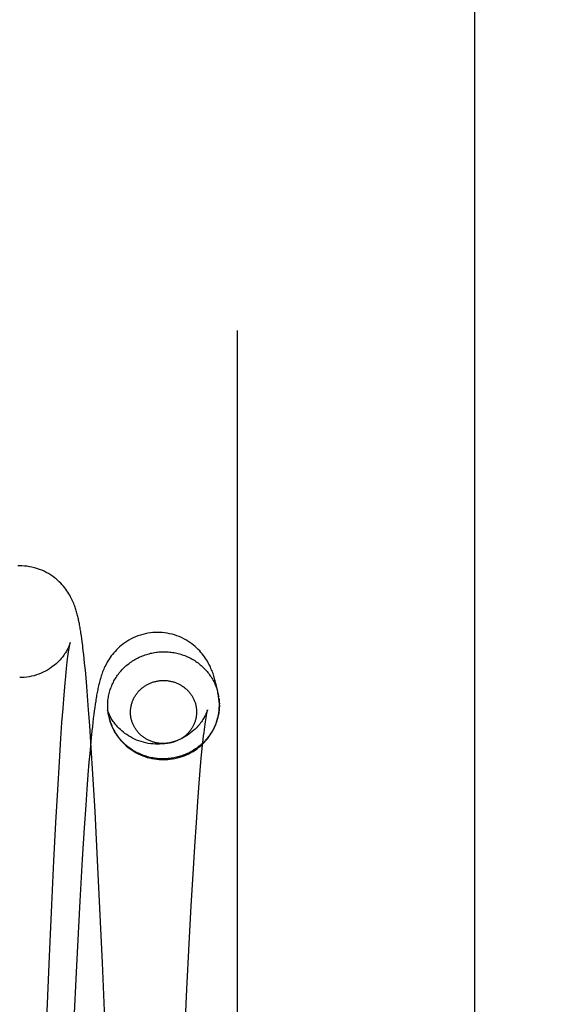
# Model space of a CAD drawing. Header units: inches. Extents: x 0 to 227, y 0 to 147.
# Tile 68 of 247: x 105.386 to 105.623, y 18.474 to 18.905. Entities that reach past the tile are written whole.
import ezdxf

# ---------------------------------------------------------------- set-up
doc = ezdxf.new("R2010")
doc.units = ezdxf.units.IN
doc.header["$LTSCALE"] = 12.466667
doc.header["$MEASUREMENT"] = 0
doc.linetypes.add('HIDDEN', pattern=[0.2, 0.1, -0.1])
doc.layers.get('0').update_dxf_attribs({"linetype": 'CONTINUOUS'})
doc.layers.add('DEFAULT_2', color=8, linetype='HIDDEN')
doc.layers.add('DIMENSIONS', color=7, linetype='CONTINUOUS')
doc.styles.get("Standard").update_dxf_attribs({"font": 'txt', "width": 0.8})
doc.dimstyles.new('DIMSTYLE_2', dxfattribs={"dimtxt": 1, "dimasz": 1.333333, "dimexe": 0.09, "dimexo": 0.07, "dimgap": 0.0375, "dimtad": 0, "dimtih": 1, "dimtoh": 1, "dimzin": 4, "dimdsep": 46, "dimtxsty": 'Standard', "dimblk": '_FILLED', "dimblk1": '_FILLED', "dimblk2": '_FILLED', "dimcen": 0.09, "dimadec": 0, "dimazin": 0, "dimtfac": 1, "dimtofl": 0, "dimtmove": 0, "dimatfit": 3, "dimldrblk": '_FILLED', "dimfxl": 0, "dimtolj": 1, "dimtzin": 4, "dimarcsym": 0})

# ---------------------------------------------------------------- blocks, each defined once
blk = doc.blocks.new('_FILLED')
at = {"color": 0, "linetype": 'ByBlock'}
blk.add_solid([(0, 0), (-1, 0.2), (-1, -0.2)], dxfattribs=at)
blk = doc.blocks.new('*D26')
at = {"layer": 'DIMENSIONS', "color": 2, "linetype": 'Continuous'}
for p, q in [((104.34779, 13.53151), (104.34779, 16.01067)), ((104.34779, 14.81067), (101.68112, 14.81067)), ((105.66029, 14.81067), (108.49034, 14.81067))]:
    blk.add_line(p, q, dxfattribs=at)
at = {"layer": 'DIMENSIONS', "color": 2, "linetype": 'Continuous', "xscale": 1.3333333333, "yscale": 1.3333333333, "zscale": 1.3333333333}
blk.add_blockref('_FILLED', (104.34779, 14.81067), dxfattribs=at)
at = {"layer": 'DIMENSIONS', "color": 2, "linetype": 'Continuous', "xscale": 1.3333333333, "yscale": 1.3333333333, "zscale": 1.3333333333, "rotation": 180}
blk.add_blockref('_FILLED', (105.66029, 14.81067), dxfattribs=at)
at = {"layer": 'DIMENSIONS', "color": 2, "linetype": 'Continuous', "insert": (108.99034, 15.31067), "char_height": 1, "width": 3.2, "attachment_point": 1, "line_spacing_factor": 0.9}
blk.add_mtext('1.31\\Ptyp.', dxfattribs=at)

msp = doc.modelspace()

# ---------------------------------------------------------------- linework, layer by layer
at = {"color": 7, "linetype": 'Continuous'}
msp.add_line((105.58529, 11.28307), (105.58529, 35.34861), dxfattribs=at)
at = {"layer": 'DEFAULT_2', "color": 8, "linetype": 'HIDDEN'}
for p, q in [((105.48129, 12.53567), (105.48129, 28.53567)), ((105.41279, 18.63515), (105.4126, 18.63642)), ((105.41298, 18.63381), (105.41279, 18.63515)), ((105.41317, 18.63241), (105.41298, 18.63381)), ((105.40706, 18.62712), (105.40719, 18.62805)), ((105.40719, 18.62805), (105.40731, 18.62889)), ((105.41364, 18.62856), (105.41345, 18.63016)), ((105.41383, 18.62687), (105.41364, 18.62856)), ((105.40646, 18.6223), (105.40662, 18.62369)), ((105.40662, 18.62369), (105.40677, 18.62494)), ((105.40677, 18.62494), (105.40692, 18.62609)), ((105.40692, 18.62609), (105.40706, 18.62712)), ((105.41403, 18.62508), (105.41383, 18.62687)), ((105.41422, 18.62317), (105.41403, 18.62508)), ((105.41453, 18.62008), (105.41422, 18.62317)), ((105.40594, 18.61732), (105.40612, 18.61913)), ((105.40612, 18.61913), (105.4063, 18.62078)), ((105.4063, 18.62078), (105.40646, 18.6223)), ((105.41484, 18.61667), (105.41453, 18.62008)), ((105.40536, 18.611), (105.40566, 18.61434)), ((105.40566, 18.61434), (105.40594, 18.61732)), ((105.41517, 18.61292), (105.41484, 18.61667)), ((105.40505, 18.60729), (105.40536, 18.611)), ((105.41551, 18.6088), (105.41517, 18.61292)), ((105.40473, 18.60319), (105.40505, 18.60729)), ((105.41598, 18.60267), (105.41551, 18.6088)), ((105.47295, 18.60872), (105.47279, 18.60958)), ((105.47295, 18.60871), (105.47302, 18.60831)), ((105.40427, 18.59707), (105.40473, 18.60319)), ((105.41647, 18.59577), (105.41598, 18.60267)), ((105.41844, 18.60218), (105.41823, 18.60059)), ((105.41864, 18.6037), (105.41844, 18.60218)), ((105.41885, 18.60514), (105.41864, 18.6037)), ((105.42427, 18.60252), (105.42469, 18.60049)), ((105.40379, 18.59011), (105.40427, 18.59707)), ((105.41782, 18.59718), (105.41761, 18.59535)), ((105.41802, 18.59893), (105.41782, 18.59718)), ((105.41823, 18.60059), (105.41802, 18.59893)), ((105.46703, 18.59635), (105.46718, 18.5974)), ((105.46718, 18.5974), (105.46732, 18.59834)), ((105.41713, 18.58594), (105.41647, 18.59577)), ((105.4174, 18.59343), (105.41709, 18.59038)), ((105.41761, 18.59535), (105.4174, 18.59343)), ((105.46639, 18.59121), (105.46656, 18.59264)), ((105.46656, 18.59264), (105.46672, 18.59398)), ((105.46672, 18.59398), (105.46688, 18.59522)), ((105.46688, 18.59522), (105.46703, 18.59635)), ((105.40314, 18.57987), (105.40379, 18.59011)), ((105.41709, 18.59038), (105.41677, 18.58709)), ((105.46595, 18.58714), (105.46622, 18.58966)), ((105.46622, 18.58966), (105.46639, 18.59121)), ((105.41677, 18.58709), (105.41644, 18.58354)), ((105.41783, 18.57459), (105.41713, 18.58594)), ((105.46538, 18.5813), (105.46567, 18.58436)), ((105.46567, 18.58436), (105.46595, 18.58714)), ((105.40242, 18.56762), (105.40314, 18.57987)), ((105.41611, 18.57971), (105.41565, 18.5741)), ((105.41644, 18.58354), (105.41611, 18.57971)), ((105.46508, 18.57794), (105.46538, 18.5813)), ((105.46477, 18.57423), (105.46508, 18.57794)), ((105.41565, 18.5741), (105.41517, 18.56785)), ((105.41877, 18.55807), (105.41783, 18.57459)), ((105.46432, 18.56867), (105.46477, 18.57423)), ((105.40163, 18.5532), (105.40242, 18.56762)), ((105.41517, 18.56785), (105.41467, 18.56085)), ((105.46384, 18.56233), (105.46432, 18.56867)), ((105.41467, 18.56085), (105.414, 18.55091)), ((105.46321, 18.55323), (105.46384, 18.56233)), ((105.42004, 18.53364), (105.41877, 18.55807)), ((105.40078, 18.53648), (105.40163, 18.5532)), ((105.414, 18.55091), (105.41315, 18.53721)), ((105.46252, 18.54271), (105.46321, 18.55323)), ((105.46179, 18.53067), (105.46252, 18.54271)), ((105.41315, 18.53721), (105.41209, 18.51883)), ((105.39986, 18.51717), (105.40078, 18.53648)), ((105.42203, 18.49171), (105.42004, 18.53364)), ((105.461, 18.51672), (105.46179, 18.53067)), ((105.39884, 18.49455), (105.39986, 18.51717)), ((105.41209, 18.51883), (105.4106, 18.49063)), ((105.4601, 18.50008), (105.461, 18.51672)), ((105.45909, 18.48023), (105.4601, 18.50008)), ((105.39766, 18.46709), (105.39884, 18.49455)), ((105.4106, 18.49063), (105.40715, 18.41842)), ((105.42399, 18.44733), (105.42203, 18.49171)), ((105.45792, 18.45629), (105.45909, 18.48023))]:
    msp.add_line(p, q, dxfattribs=at)
for points in [[(105.38578, 18.66579), (105.38487, 18.66577)], [(105.4126, 18.63642), (105.4125, 18.63704), (105.4124, 18.63763), (105.41231, 18.63822), (105.41221, 18.6388), (105.41211, 18.63936), (105.41201, 18.63991), (105.41191, 18.64045), (105.4118, 18.64099), (105.41169, 18.64151), (105.41158, 18.64203), (105.41147, 18.64255), (105.41136, 18.64306), (105.41124, 18.64356), (105.41111, 18.64407), (105.41098, 18.64457), (105.41085, 18.64507), (105.41071, 18.64558), (105.41056, 18.64608), (105.4104, 18.6466), (105.41024, 18.64711), (105.41006, 18.64764), (105.40987, 18.64817), (105.40967, 18.64872), (105.40945, 18.64928), (105.40921, 18.64985), (105.40895, 18.65043), (105.40867, 18.65103), (105.40837, 18.65164), (105.40804, 18.65226), (105.40769, 18.6529), (105.40731, 18.65355), (105.4069, 18.6542), (105.40645, 18.65486), (105.40598, 18.65551), (105.40548, 18.65617), (105.40495, 18.65683), (105.40438, 18.65748), (105.40377, 18.65813), (105.40312, 18.65877), (105.40243, 18.65941), (105.40169, 18.66005), (105.40091, 18.66067), (105.40009, 18.66127), (105.39922, 18.66185), (105.39832, 18.6624), (105.39738, 18.66292), (105.3964, 18.66341), (105.3954, 18.66386), (105.39436, 18.66426), (105.39331, 18.66462), (105.39223, 18.66494), (105.39113, 18.66521), (105.39003, 18.66543), (105.38891, 18.66559), (105.38779, 18.66571), (105.38667, 18.66578), (105.38578, 18.66579)], [(105.4462, 18.63662), (105.4453, 18.6366), (105.44418, 18.63653), (105.44306, 18.63642), (105.44194, 18.63625), (105.44083, 18.63603), (105.43974, 18.63576), (105.43866, 18.63545), (105.4376, 18.63509), (105.43657, 18.63468), (105.43556, 18.63423), (105.43459, 18.63375), (105.43364, 18.63323), (105.43273, 18.63267), (105.43186, 18.63209), (105.43103, 18.63149), (105.43025, 18.63086), (105.4295, 18.63023), (105.42881, 18.62958), (105.42815, 18.62893), (105.42754, 18.62827), (105.42696, 18.62761), (105.42642, 18.62695), (105.42591, 18.62628), (105.42542, 18.62561), (105.42497, 18.62494), (105.42455, 18.62427), (105.42416, 18.6236), (105.42379, 18.62295), (105.42345, 18.6223), (105.42314, 18.62167), (105.42285, 18.62105), (105.42259, 18.62044), (105.42234, 18.61984), (105.42211, 18.61926), (105.4219, 18.61869), (105.4217, 18.61812), (105.42151, 18.61756), (105.42134, 18.61701), (105.42117, 18.61646), (105.42101, 18.61592), (105.42086, 18.61537), (105.42072, 18.61483), (105.42058, 18.61428), (105.42045, 18.61373), (105.42032, 18.61318), (105.42019, 18.61262), (105.42007, 18.61205), (105.41995, 18.61148), (105.41983, 18.6109), (105.41972, 18.61031), (105.4196, 18.60971), (105.41949, 18.6091), (105.41938, 18.60847), (105.41928, 18.60784), (105.41917, 18.60718), (105.41906, 18.60652), (105.41885, 18.60514)], [(105.47279, 18.60958), (105.47268, 18.61021), (105.47256, 18.61083), (105.47243, 18.61144), (105.47231, 18.61203), (105.47219, 18.6126), (105.47206, 18.61317), (105.47193, 18.61373), (105.4718, 18.61427), (105.47166, 18.61482), (105.47152, 18.61536), (105.47137, 18.61589), (105.47121, 18.61642), (105.47105, 18.61696), (105.47088, 18.6175), (105.4707, 18.61804), (105.47051, 18.61858), (105.47031, 18.61913), (105.47009, 18.6197), (105.46986, 18.62027), (105.46961, 18.62085), (105.46934, 18.62144), (105.46905, 18.62205), (105.46874, 18.62267), (105.4684, 18.6233), (105.46803, 18.62394), (105.46764, 18.62458), (105.46722, 18.62523), (105.46677, 18.62588), (105.46629, 18.62654), (105.46578, 18.62719), (105.46523, 18.62784), (105.46466, 18.62849), (105.46404, 18.62913), (105.46338, 18.62977), (105.46268, 18.63041), (105.46194, 18.63103), (105.46116, 18.63164), (105.46034, 18.63223), (105.45947, 18.63279), (105.45857, 18.63333), (105.45764, 18.63384), (105.45667, 18.63431), (105.45568, 18.63475), (105.45465, 18.63514), (105.45361, 18.63549), (105.45255, 18.6358), (105.45147, 18.63605), (105.45038, 18.63626), (105.44928, 18.63643), (105.44817, 18.63654), (105.44707, 18.6366), (105.4462, 18.63662)], [(105.40789, 18.63211), (105.4079, 18.63215), (105.40791, 18.63218), (105.40791, 18.63217), (105.4079, 18.63214), (105.40788, 18.63208), (105.40785, 18.63199), (105.40782, 18.63187), (105.40777, 18.63172), (105.40771, 18.63154), (105.40763, 18.63133), (105.40754, 18.63109), (105.40743, 18.63081), (105.40729, 18.6305), (105.40714, 18.63017), (105.40697, 18.6298), (105.40678, 18.62941), (105.40656, 18.62899), (105.40632, 18.62855), (105.40605, 18.6281), (105.40577, 18.62764), (105.40545, 18.62717), (105.40512, 18.62668), (105.40475, 18.62618), (105.40434, 18.62566), (105.4039, 18.62512), (105.40342, 18.62457), (105.40289, 18.62401), (105.40232, 18.62345), (105.4017, 18.62288), (105.40104, 18.62231), (105.40033, 18.62174), (105.39957, 18.62118), (105.39876, 18.62064), (105.39791, 18.62011), (105.39702, 18.61961), (105.39609, 18.61914), (105.39513, 18.61871), (105.39413, 18.61831), (105.3931, 18.61796), (105.39205, 18.61764), (105.39098, 18.61738), (105.3899, 18.61716), (105.38881, 18.617), (105.38771, 18.61688), (105.38662, 18.61682), (105.38574, 18.6168)], [(105.40731, 18.62889), (105.40743, 18.62963), (105.40748, 18.62996), (105.40753, 18.63028), (105.40758, 18.63057), (105.40763, 18.63083), (105.40768, 18.63107), (105.40772, 18.63129), (105.40776, 18.63149), (105.40779, 18.63166), (105.40782, 18.63181), (105.40785, 18.63193), (105.40787, 18.63203), (105.40789, 18.63211)], [(105.41345, 18.63016), (105.41336, 18.63093), (105.41317, 18.63241)], [(105.42469, 18.6005), (105.4246, 18.601), (105.42452, 18.60159), (105.42445, 18.60218), (105.4244, 18.60276), (105.42436, 18.60335), (105.42434, 18.60394), (105.42433, 18.60453), (105.42434, 18.60512), (105.42437, 18.60571), (105.42441, 18.6063), (105.42446, 18.60689), (105.42453, 18.60748), (105.42462, 18.60806), (105.42472, 18.60865), (105.42484, 18.60923), (105.42497, 18.6098), (105.42511, 18.61038), (105.42527, 18.61095), (105.42545, 18.61152), (105.42564, 18.61208), (105.42585, 18.61264), (105.42607, 18.61319), (105.4263, 18.61374), (105.42655, 18.61428), (105.42682, 18.61481), (105.42709, 18.61534), (105.42738, 18.61586), (105.42769, 18.61638), (105.42801, 18.61689), (105.42834, 18.61739), (105.42868, 18.61788), (105.42904, 18.61836), (105.42941, 18.61884), (105.42979, 18.61931), (105.43018, 18.61976), (105.43059, 18.62021), (105.431, 18.62065), (105.43143, 18.62107), (105.43187, 18.62149), (105.43232, 18.6219), (105.43278, 18.62229), (105.43325, 18.62268), (105.43373, 18.62305), (105.43422, 18.62341), (105.43472, 18.62376), (105.43523, 18.62409), (105.43574, 18.62442), (105.43627, 18.62473), (105.4368, 18.62503), (105.43734, 18.62532), (105.43789, 18.62559), (105.43844, 18.62585), (105.439, 18.6261), (105.43957, 18.62633), (105.44014, 18.62655), (105.44072, 18.62676), (105.4413, 18.62695), (105.44189, 18.62713), (105.44248, 18.62729), (105.44308, 18.62744), (105.44368, 18.62757), (105.44428, 18.6277), (105.44489, 18.6278), (105.44552, 18.62789), (105.44615, 18.62797), (105.4468, 18.62804), (105.44746, 18.62809), (105.44815, 18.62812), (105.44885, 18.62813)], [(105.44885, 18.62813), (105.44955, 18.62812), (105.45024, 18.6281), (105.45091, 18.62806), (105.45155, 18.628), (105.45219, 18.62793), (105.45281, 18.62784), (105.45343, 18.62774), (105.45403, 18.62762), (105.45463, 18.6275), (105.45523, 18.62735), (105.45582, 18.62719), (105.4564, 18.62702), (105.45699, 18.62684), (105.45756, 18.62664), (105.45814, 18.62642), (105.4587, 18.62619), (105.45926, 18.62595), (105.45981, 18.6257), (105.46036, 18.62543), (105.4609, 18.62515), (105.46143, 18.62485), (105.46196, 18.62455), (105.46247, 18.62423), (105.46298, 18.62389), (105.46347, 18.62355), (105.46396, 18.6232), (105.46444, 18.62283), (105.46491, 18.62245), (105.46537, 18.62206), (105.46582, 18.62165), (105.46625, 18.62124), (105.46668, 18.62082), (105.4671, 18.62039), (105.4675, 18.61994), (105.46789, 18.61949), (105.46827, 18.61903), (105.46864, 18.61856), (105.46899, 18.61808), (105.46933, 18.61759), (105.46966, 18.61709), (105.46998, 18.61659), (105.47028, 18.61608), (105.47057, 18.61556), (105.47084, 18.61503), (105.47111, 18.6145), (105.47135, 18.61396), (105.47158, 18.61342), (105.4718, 18.61287), (105.47201, 18.61231), (105.4722, 18.61175), (105.47237, 18.61118), (105.47253, 18.61062), (105.47267, 18.61004), (105.4728, 18.60947), (105.47292, 18.60889)], [(105.44876, 18.58785), (105.44834, 18.58786), (105.44794, 18.58787), (105.44754, 18.5879), (105.44716, 18.58793), (105.44678, 18.58798), (105.44641, 18.58803), (105.44605, 18.58809), (105.44569, 18.58816), (105.44534, 18.58824), (105.44499, 18.58833), (105.44464, 18.58842), (105.4443, 18.58852), (105.44395, 18.58864), (105.44361, 18.58876), (105.44327, 18.58888), (105.44294, 18.58902), (105.44261, 18.58916), (105.44228, 18.58931), (105.44196, 18.58947), (105.44164, 18.58964), (105.44133, 18.58982), (105.44102, 18.59), (105.44071, 18.59019), (105.44041, 18.59039), (105.44012, 18.59059), (105.43983, 18.5908), (105.43955, 18.59102), (105.43927, 18.59124), (105.439, 18.59148), (105.43874, 18.59171), (105.43848, 18.59196), (105.43823, 18.59221), (105.43798, 18.59246), (105.43774, 18.59273), (105.43751, 18.593), (105.43729, 18.59327), (105.43707, 18.59355), (105.43686, 18.59383), (105.43666, 18.59412), (105.43646, 18.59441), (105.43628, 18.59471), (105.4361, 18.59501), (105.43593, 18.59532), (105.43576, 18.59563), (105.43561, 18.59595), (105.43546, 18.59627), (105.43533, 18.59659), (105.4352, 18.59691), (105.43508, 18.59724), (105.43497, 18.59757), (105.43486, 18.59791), (105.43477, 18.59824), (105.43468, 18.59858), (105.43461, 18.59892), (105.43454, 18.59927), (105.43448, 18.59961), (105.43443, 18.59995), (105.43439, 18.6003), (105.43436, 18.60065), (105.43434, 18.60099), (105.43432, 18.60134), (105.43432, 18.60169), (105.43433, 18.60204), (105.43434, 18.60239), (105.43436, 18.60274), (105.4344, 18.60308), (105.43444, 18.60343), (105.43449, 18.60377), (105.43455, 18.60412), (105.43462, 18.60446), (105.4347, 18.6048), (105.43479, 18.60514), (105.43488, 18.60548), (105.43499, 18.60581), (105.4351, 18.60614), (105.43522, 18.60647), (105.43535, 18.6068), (105.43549, 18.60712), (105.43564, 18.60744), (105.4358, 18.60775), (105.43596, 18.60806), (105.43613, 18.60837), (105.43632, 18.60868), (105.4365, 18.60898), (105.4367, 18.60927), (105.4369, 18.60956), (105.43711, 18.60984), (105.43733, 18.61012), (105.43756, 18.6104), (105.43779, 18.61066), (105.43803, 18.61093), (105.43828, 18.61118), (105.43854, 18.61144), (105.4388, 18.61168), (105.43906, 18.61192), (105.43933, 18.61215), (105.43961, 18.61238), (105.4399, 18.61259), (105.44019, 18.61281), (105.44048, 18.61301), (105.44078, 18.61321), (105.44109, 18.6134), (105.4414, 18.61358), (105.44172, 18.61376), (105.44204, 18.61392), (105.44236, 18.61408), (105.44269, 18.61423), (105.44302, 18.61438), (105.44336, 18.61451), (105.4437, 18.61464), (105.44404, 18.61476), (105.44438, 18.61487), (105.44473, 18.61498), (105.44508, 18.61507), (105.44543, 18.61516), (105.44579, 18.61524), (105.44615, 18.6153), (105.44651, 18.61537), (105.44688, 18.61542), (105.44725, 18.61546), (105.44764, 18.6155), (105.44803, 18.61553), (105.44844, 18.61554), (105.44885, 18.61555)], [(105.44885, 18.61555), (105.44927, 18.61554), (105.44967, 18.61553), (105.45007, 18.6155), (105.45045, 18.61546), (105.45083, 18.61542), (105.4512, 18.61537), (105.45156, 18.6153), (105.45192, 18.61523), (105.45227, 18.61516), (105.45262, 18.61507), (105.45297, 18.61498), (105.45332, 18.61487), (105.45366, 18.61476), (105.454, 18.61464), (105.45434, 18.61451), (105.45468, 18.61438), (105.45501, 18.61423), (105.45533, 18.61408), (105.45566, 18.61392), (105.45598, 18.61376), (105.45629, 18.61358), (105.4566, 18.6134), (105.4569, 18.61321), (105.4572, 18.61301), (105.4575, 18.61281), (105.45779, 18.61259), (105.45807, 18.61238), (105.45835, 18.61215), (105.45862, 18.61192), (105.45888, 18.61168), (105.45914, 18.61144), (105.45939, 18.61119), (105.45964, 18.61093), (105.45988, 18.61067), (105.46011, 18.6104), (105.46033, 18.61013), (105.46055, 18.60985), (105.46076, 18.60956), (105.46096, 18.60928), (105.46116, 18.60898), (105.46134, 18.60868), (105.46152, 18.60838), (105.46169, 18.60807), (105.46185, 18.60776), (105.46201, 18.60745), (105.46216, 18.60713), (105.46229, 18.60681), (105.46242, 18.60648), (105.46254, 18.60615), (105.46265, 18.60582), (105.46276, 18.60549), (105.46285, 18.60515), (105.46294, 18.60481), (105.46301, 18.60447), (105.46308, 18.60413), (105.46314, 18.60379), (105.46319, 18.60344), (105.46323, 18.6031), (105.46326, 18.60275), (105.46328, 18.6024), (105.46329, 18.60205), (105.4633, 18.60171), (105.46329, 18.60136), (105.46328, 18.60101), (105.46325, 18.60066), (105.46322, 18.60031), (105.46318, 18.59997), (105.46313, 18.59962), (105.46307, 18.59928), (105.463, 18.59894), (105.46292, 18.5986), (105.46283, 18.59826), (105.46273, 18.59792), (105.46263, 18.59759), (105.46252, 18.59726), (105.46239, 18.59693), (105.46226, 18.5966), (105.46212, 18.59628), (105.46197, 18.59596), (105.46182, 18.59565), (105.46165, 18.59533), (105.46148, 18.59503), (105.4613, 18.59472), (105.46111, 18.59442), (105.46091, 18.59413), (105.46071, 18.59384), (105.4605, 18.59356), (105.46028, 18.59328), (105.46005, 18.593), (105.45982, 18.59273), (105.45958, 18.59247), (105.45933, 18.59221), (105.45908, 18.59196), (105.45882, 18.59172), (105.45855, 18.59148), (105.45828, 18.59125), (105.458, 18.59102), (105.45771, 18.5908), (105.45742, 18.59059), (105.45713, 18.59039), (105.45683, 18.59019), (105.45652, 18.59), (105.45621, 18.58982), (105.45589, 18.58964), (105.45557, 18.58947), (105.45525, 18.58931), (105.45492, 18.58916), (105.45459, 18.58902), (105.45425, 18.58888), (105.45391, 18.58875), (105.45357, 18.58864), (105.45322, 18.58852), (105.45288, 18.58842), (105.45253, 18.58833), (105.45217, 18.58824), (105.45182, 18.58816), (105.45146, 18.58809), (105.4511, 18.58803), (105.45073, 18.58798), (105.45035, 18.58793), (105.44997, 18.5879), (105.44958, 18.58787), (105.44917, 18.58786), (105.44876, 18.58785)], [(105.44876, 18.58081), (105.44959, 18.58082), (105.45066, 18.58088), (105.45172, 18.58098), (105.45278, 18.58113), (105.45383, 18.58133), (105.45488, 18.58156), (105.45591, 18.58185), (105.45692, 18.58217), (105.45792, 18.58254), (105.45891, 18.58295), (105.45987, 18.5834), (105.46082, 18.5839), (105.46174, 18.58443), (105.46264, 18.585), (105.46351, 18.58561), (105.46435, 18.58625), (105.46516, 18.58693), (105.46594, 18.58765), (105.46669, 18.58839), (105.4674, 18.58917), (105.46808, 18.58997), (105.46872, 18.59081), (105.46932, 18.59167), (105.46988, 18.59255), (105.47041, 18.59346), (105.47089, 18.59438), (105.47133, 18.59533), (105.47173, 18.59629), (105.47208, 18.59727), (105.47239, 18.59827), (105.47265, 18.59927), (105.47287, 18.60028), (105.47305, 18.60131), (105.47318, 18.60234), (105.47326, 18.60337), (105.4733, 18.6044), (105.47329, 18.60544), (105.47323, 18.60647), (105.47313, 18.6075), (105.47298, 18.60853), (105.47295, 18.60872)], [(105.4731, 18.60772), (105.47317, 18.60714), (105.47322, 18.60655), (105.47326, 18.60596), (105.47328, 18.60537)], [(105.44615, 18.58763), (105.44531, 18.58764), (105.44424, 18.58771), (105.44317, 18.58782), (105.44211, 18.58797), (105.44105, 18.58818), (105.44001, 18.58843), (105.43899, 18.58872), (105.43799, 18.58906), (105.43702, 18.58944), (105.43607, 18.58985), (105.43516, 18.5903), (105.43428, 18.59078), (105.43345, 18.59128), (105.43265, 18.5918), (105.4319, 18.59234), (105.43119, 18.59289), (105.43053, 18.59344), (105.42992, 18.59399), (105.42935, 18.59454), (105.42883, 18.59508), (105.42835, 18.5956), (105.42791, 18.59612), (105.4275, 18.59662), (105.42713, 18.59711), (105.42679, 18.59759), (105.42647, 18.59805), (105.42618, 18.5985), (105.42592, 18.59893), (105.42567, 18.59935), (105.42545, 18.59976), (105.42525, 18.60014), (105.42507, 18.6005), (105.42492, 18.60084), (105.42478, 18.60115), (105.42466, 18.60143), (105.42456, 18.60167), (105.42448, 18.60189), (105.42442, 18.60207), (105.42436, 18.60222), (105.42432, 18.60234), (105.4243, 18.60243), (105.42428, 18.60249), (105.42427, 18.60251)], [(105.4681, 18.6026), (105.4681, 18.60261), (105.4681, 18.6026), (105.46809, 18.60257), (105.46807, 18.6025), (105.46804, 18.60241), (105.468, 18.60228), (105.46794, 18.60212), (105.46787, 18.60192), (105.46778, 18.60169), (105.46768, 18.60143), (105.46755, 18.60114), (105.46741, 18.60082), (105.46724, 18.60047), (105.46705, 18.60009), (105.46684, 18.59969), (105.46661, 18.59927), (105.46635, 18.59883), (105.46607, 18.59838), (105.46576, 18.59791), (105.46543, 18.59743), (105.46506, 18.59693), (105.46466, 18.59642), (105.46423, 18.5959), (105.46376, 18.59536), (105.46324, 18.59482), (105.46268, 18.59426), (105.46207, 18.59369), (105.46141, 18.59312), (105.4607, 18.59256), (105.45994, 18.592), (105.45914, 18.59146), (105.45829, 18.59093), (105.4574, 18.59044), (105.45648, 18.58997), (105.45551, 18.58953), (105.45452, 18.58914), (105.4535, 18.58878), (105.45245, 18.58847), (105.45139, 18.58821), (105.45031, 18.58799), (105.44922, 18.58783), (105.44812, 18.58771), (105.44703, 18.58765), (105.44615, 18.58763)], [(105.47329, 18.60478), (105.47328, 18.60419), (105.47325, 18.6036), (105.47321, 18.60301), (105.47316, 18.60242), (105.47309, 18.60184), (105.473, 18.60125), (105.4729, 18.60067), (105.47278, 18.60009), (105.47265, 18.59951), (105.4725, 18.59894), (105.47234, 18.59837), (105.47216, 18.5978), (105.47197, 18.59724), (105.47177, 18.59668), (105.47154, 18.59613), (105.47131, 18.59558), (105.47106, 18.59504), (105.4708, 18.5945), (105.47052, 18.59398), (105.47023, 18.59345), (105.46992, 18.59294), (105.46961, 18.59243), (105.46927, 18.59193), (105.46893, 18.59144), (105.46857, 18.59095), (105.4682, 18.59048), (105.46782, 18.59001), (105.46743, 18.58956), (105.46702, 18.58911), (105.46661, 18.58867), (105.46618, 18.58825), (105.46574, 18.58783), (105.46529, 18.58742), (105.46483, 18.58703), (105.46436, 18.58664), (105.46388, 18.58627), (105.46339, 18.58591), (105.46289, 18.58556), (105.46238, 18.58522), (105.46187, 18.5849), (105.46134, 18.58458), (105.46081, 18.58428), (105.46027, 18.584), (105.45972, 18.58372), (105.45917, 18.58346), (105.45861, 18.58321), (105.45804, 18.58298), (105.45747, 18.58276), (105.45689, 18.58255), (105.4563, 18.58236), (105.45572, 18.58218), (105.45513, 18.58202), (105.45453, 18.58187), (105.45393, 18.58174), (105.45333, 18.58161), (105.45271, 18.58151), (105.45209, 18.58141), (105.45146, 18.58133), (105.45081, 18.58127), (105.45014, 18.58122), (105.44946, 18.58119), (105.44876, 18.58118)], [(105.46732, 18.59834), (105.46745, 18.5992), (105.46751, 18.59959), (105.46758, 18.59996), (105.46764, 18.6003), (105.46769, 18.60062), (105.46775, 18.60092), (105.4678, 18.6012), (105.46785, 18.60145), (105.46789, 18.60168), (105.46794, 18.60189), (105.46797, 18.60207), (105.46801, 18.60222), (105.46804, 18.60235), (105.46806, 18.60246), (105.46808, 18.60254), (105.4681, 18.60259), (105.4681, 18.6026)], [(105.42469, 18.6005), (105.42477, 18.60006), (105.425, 18.59905), (105.42527, 18.59805), (105.42558, 18.59707), (105.42594, 18.5961), (105.42633, 18.59514), (105.42678, 18.59421), (105.42726, 18.59329), (105.42778, 18.5924), (105.42834, 18.59152), (105.42894, 18.59067), (105.42958, 18.58985), (105.43026, 18.58905), (105.43097, 18.58829), (105.43171, 18.58755), (105.43249, 18.58685), (105.43329, 18.58618), (105.43413, 18.58554), (105.43499, 18.58494), (105.43588, 18.58438), (105.4368, 18.58385), (105.43773, 18.58336), (105.43869, 18.58292), (105.43967, 18.58251), (105.44067, 18.58215), (105.44168, 18.58183), (105.4427, 18.58155), (105.44374, 18.58132), (105.44478, 18.58113), (105.44583, 18.58098), (105.44689, 18.58088), (105.44795, 18.58082), (105.44876, 18.58081)], [(105.42482, 18.59984), (105.4247, 18.60042), (105.42469, 18.60049)], [(105.42561, 18.597), (105.42542, 18.59756), (105.42525, 18.59812), (105.42509, 18.59869), (105.42495, 18.59927)], [(105.44876, 18.58118), (105.44805, 18.58118), (105.44737, 18.58121), (105.4467, 18.58125), (105.44606, 18.5813), (105.44542, 18.58138), (105.4448, 18.58146), (105.44418, 18.58156), (105.44358, 18.58168), (105.44298, 18.58181), (105.44239, 18.58195), (105.4418, 18.58211), (105.44121, 18.58228), (105.44063, 18.58246), (105.44005, 18.58267), (105.43948, 18.58288), (105.43891, 18.58311), (105.43835, 18.58335), (105.4378, 18.5836), (105.43725, 18.58387), (105.43671, 18.58415), (105.43618, 18.58445), (105.43566, 18.58475), (105.43515, 18.58507), (105.43464, 18.58541), (105.43414, 18.58575), (105.43366, 18.58611), (105.43318, 18.58647), (105.43271, 18.58685), (105.43225, 18.58724), (105.4318, 18.58765), (105.43136, 18.58806), (105.43094, 18.58848), (105.43052, 18.58891), (105.43012, 18.58936), (105.42973, 18.58981), (105.42935, 18.59027), (105.42898, 18.59074), (105.42863, 18.59123), (105.42829, 18.59171), (105.42796, 18.59221), (105.42764, 18.59272), (105.42734, 18.59323), (105.42705, 18.59375), (105.42678, 18.59427), (105.42652, 18.59481), (105.42627, 18.59534), (105.42604, 18.59589), (105.42582, 18.59644)]]:
    msp.add_lwpolyline(points, dxfattribs=at)

# ---------------------------------------------------------------- dimensions: what is measured, and where the dimension line sits
at = {"layer": 'DIMENSIONS', "color": 2, "linetype": 'Continuous'}
dim = msp.add_linear_dim(base=(104.34779, 14.81067), p1=(105.66029, 29.68567), p2=(104.34779, 13.46151), angle=180, text='<>\\Ptyp.', dimstyle='DIMSTYLE_2', dxfattribs=at)
dim.commit()
dim.dimension.update_dxf_attribs({"geometry": '*D26', "text_midpoint": (110.59034, 14.06067), "dimtype": 160})

doc.saveas('drawing.dxf')
